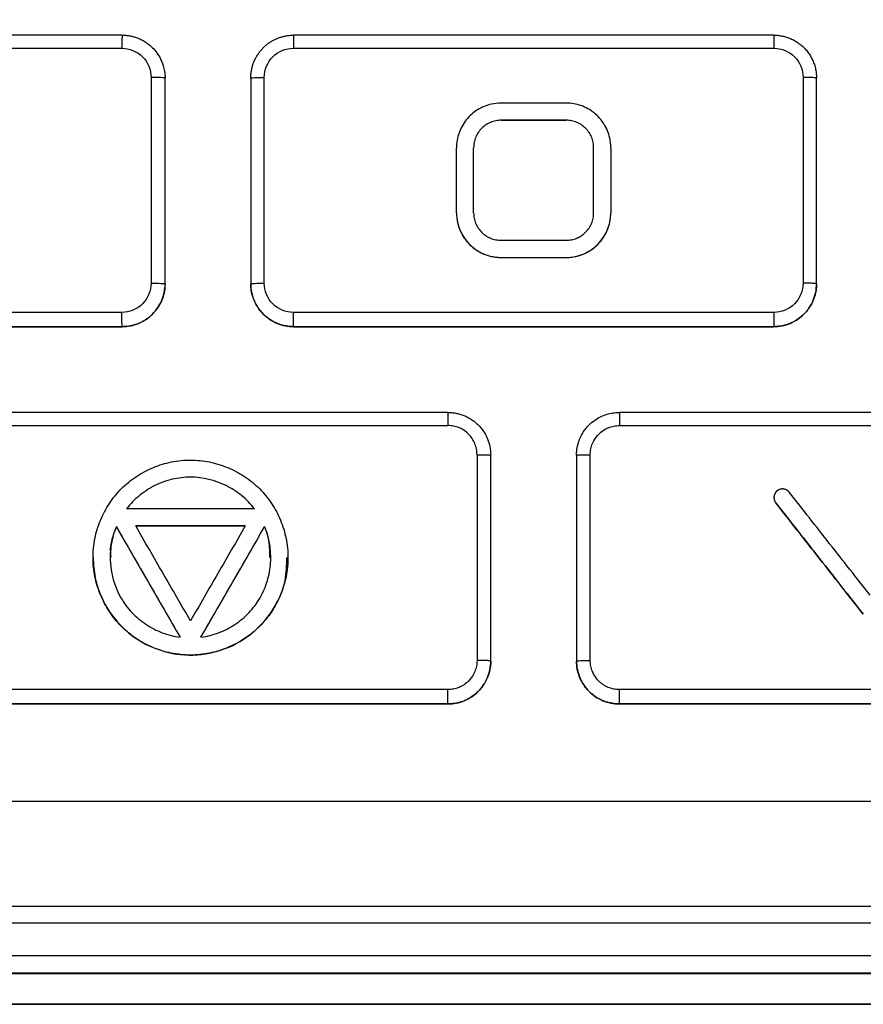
# Model space of a CAD drawing. Header units: millimetres. Extents: x -1111 to 1147, y -743 to 1146.
# Tile 131 of 203: x 240 to 264, y 159 to 188. Entities that reach past the tile are written whole.
import ezdxf

# ---------------------------------------------------------------- set-up
doc = ezdxf.new("R2010")
doc.units = ezdxf.units.MM

msp = doc.modelspace()

# ---------------------------------------------------------------- linework, layer by layer
at = {"color": 7, "linetype": 'Continuous', "lineweight": 25}
for p, q in [((243.613, 186.436), (243.613, 180.436)), ((244.023, 180.419), (244.023, 186.419)), ((246.523, 186.419), (246.523, 180.419)), ((246.916, 180.438), (246.916, 186.437)), ((262.63, 186.437), (262.63, 180.438)), ((263.023, 180.419), (263.023, 186.419)), ((253.823, 185.187), (253.823, 185.187)), ((255.723, 185.187), (255.723, 185.187)), ((252.523, 182.488), (252.523, 184.387)), ((253.023, 182.488), (253.023, 184.387)), ((257.023, 184.387), (257.023, 182.488)), ((252.523, 182.488), (252.523, 182.488)), ((257.023, 182.488), (257.023, 182.488)), ((253.823, 181.188), (253.823, 181.188)), ((255.723, 181.188), (255.723, 181.188)), ((244.023, 180.418), (244.023, 180.419)), ((246.523, 180.419), (246.523, 180.418)), ((263.023, 180.418), (263.023, 180.419)), ((242.773, 179.169), (242.773, 179.168)), ((247.773, 179.168), (247.773, 179.169)), ((261.773, 179.169), (261.773, 179.168)), ((253.122, 175.437), (253.122, 169.438)), ((253.523, 169.42), (253.523, 175.42)), ((256.023, 175.42), (256.023, 169.42)), ((256.424, 169.438), (256.424, 175.437)), ((261.835, 174.033), (261.835, 174.033)), ((242.602, 173.341), (242.602, 173.341)), ((246.928, 173.341), (246.928, 173.341)), ((241.922, 172.437), (241.922, 172.437)), ((247.607, 172.437), (247.607, 172.437)), ((253.523, 169.419), (253.523, 169.42)), ((256.023, 169.42), (256.023, 169.419)), ((252.273, 168.17), (252.273, 168.169)), ((257.273, 168.169), (257.273, 168.17)), ((234.864, 162.272), (274.683, 162.272)), ((274.683, 161.782), (234.864, 161.782)), ((231.581, 160.832), (277.96, 160.832)), ((277.97, 160.322), (231.575, 160.322))]:
    msp.add_line(p, q, dxfattribs=at)
for points, knots in [([(287.773, 192.561), (287.773, 190.238), (287.773, 187.913), (287.773, 185.203), (287.662, 184.833), (287.372, 184.267), (287.231, 184.053), (283.832, 178.165), (280.557, 172.494), (276.744, 165.89), (275.71, 165.32), (261.384, 165.32), (248.116, 165.32), (233.787, 165.32), (232.776, 165.935), (228.971, 172.525), (225.705, 178.181), (222.299, 184.08), (221.941, 184.618), (221.773, 185.234), (221.773, 187.914), (221.773, 190.238), (221.773, 192.561)], [0, 0, 0, 0, 0.067541, 0.067541, 0.078742, 0.078742, 0.086132, 0.086132, 0.276627, 0.276627, 0.307826, 0.307826, 0.692624, 0.692624, 0.723894, 0.723894, 0.913869, 0.913869, 0.922173, 0.93246, 0.93246, 1, 1, 1, 1]), ([(242.773, 187.669), (242.772, 187.669), (242.77, 187.661), (242.768, 187.624), (242.767, 187.595), (242.765, 187.522), (242.764, 187.477), (242.763, 187.383), (242.762, 187.334), (242.762, 187.288)], [0, 0, 0, 0, 0.25, 0.25, 0.5, 0.5, 0.75, 0.75, 1, 1, 1, 1]), ([(242.773, 187.669), (242.807, 187.668), (242.878, 187.666), (242.986, 187.652), (243.098, 187.628), (243.212, 187.591), (243.328, 187.542), (243.442, 187.478), (243.554, 187.398), (243.723, 187.248), (243.89, 187.017), (243.99, 186.736), (244.02, 186.544), (244.022, 186.449), (244.023, 186.419)], [0, 0, 0, 0, 0.052581, 0.108009, 0.166286, 0.227411, 0.291385, 0.358206, 0.427875, 0.500391, 0.70392, 0.855189, 0.953938, 1, 1, 1, 1]), ([(246.523, 186.419), (246.524, 186.458), (246.526, 186.534), (246.543, 186.648), (246.568, 186.758), (246.603, 186.864), (246.647, 186.965), (246.699, 187.061), (246.758, 187.151), (246.824, 187.234), (246.895, 187.311), (246.972, 187.38), (247.053, 187.442), (247.137, 187.497), (247.225, 187.544), (247.314, 187.583), (247.406, 187.615), (247.498, 187.64), (247.59, 187.657), (247.682, 187.667), (247.743, 187.668), (247.773, 187.669)], [0, 0, 0, 0, 0.058946, 0.11719, 0.174731, 0.23157, 0.287707, 0.343141, 0.397874, 0.451905, 0.505235, 0.557863, 0.60979, 0.661017, 0.711543, 0.761368, 0.810493, 0.858919, 0.906645, 0.953672, 1, 1, 1, 1]), ([(247.773, 187.669), (247.772, 187.669), (247.771, 187.661), (247.77, 187.624), (247.769, 187.595), (247.768, 187.522), (247.767, 187.477), (247.766, 187.383), (247.766, 187.333), (247.766, 187.287)], [0, 0, 0, 0, 0.25, 0.25, 0.5, 0.5, 0.75, 0.75, 1, 1, 1, 1]), ([(261.773, 187.669), (261.774, 187.669), (261.775, 187.661), (261.776, 187.624), (261.777, 187.595), (261.779, 187.522), (261.779, 187.477), (261.78, 187.383), (261.78, 187.333), (261.78, 187.287)], [0, 0, 0, 0, 0.25, 0.25, 0.5, 0.5, 0.75, 0.75, 1, 1, 1, 1]), ([(261.773, 187.669), (261.812, 187.668), (261.889, 187.666), (262.006, 187.649), (262.122, 187.621), (262.238, 187.582), (262.351, 187.53), (262.46, 187.466), (262.564, 187.39), (262.661, 187.302), (262.75, 187.202), (262.829, 187.092), (262.897, 186.972), (262.952, 186.843), (262.992, 186.707), (263.018, 186.565), (263.021, 186.468), (263.023, 186.419)], [0, 0, 0, 0, 0.058757, 0.118641, 0.179655, 0.241796, 0.305068, 0.369469, 0.435001, 0.501664, 0.569458, 0.638384, 0.708442, 0.779632, 0.851955, 0.925411, 1, 1, 1, 1]), ([(242.762, 187.288), (242.985, 187.288), (243.207, 187.196), (243.521, 186.881), (243.613, 186.66), (243.613, 186.436)], [0, 0, 0, 0, 0.5, 0.5, 1, 1, 1, 1]), ([(246.916, 186.437), (246.916, 186.659), (247.007, 186.88), (247.322, 187.195), (247.542, 187.287), (247.766, 187.287)], [0, 0, 0, 0, 0.5, 0.5, 1, 1, 1, 1]), ([(261.78, 187.287), (262.002, 187.287), (262.224, 187.195), (262.538, 186.881), (262.63, 186.661), (262.63, 186.437)], [0, 0, 0, 0, 0.5, 0.5, 1, 1, 1, 1]), ([(244.023, 186.419), (244.023, 186.424), (243.979, 186.428), (243.826, 186.435), (243.72, 186.436), (243.613, 186.436)], [0, 0, 0, 0, 0.5, 0.5, 1, 1, 1, 1]), ([(246.523, 186.419), (246.523, 186.421), (246.531, 186.423), (246.57, 186.428), (246.6, 186.43), (246.676, 186.433), (246.722, 186.435), (246.819, 186.436), (246.869, 186.437), (246.916, 186.437)], [0, 0, 0, 0, 0.25, 0.25, 0.5, 0.5, 0.75, 0.75, 1, 1, 1, 1]), ([(263.023, 186.419), (263.023, 186.424), (262.981, 186.428), (262.836, 186.435), (262.734, 186.437), (262.63, 186.437)], [0, 0, 0, 0, 0.5, 0.5, 1, 1, 1, 1]), ([(253.823, 185.687), (253.728, 185.687), (253.632, 185.677), (253.539, 185.656), (253.397, 185.624), (253.258, 185.567), (253.135, 185.49), (253.011, 185.413), (252.899, 185.314), (252.808, 185.2), (252.717, 185.086), (252.645, 184.955), (252.596, 184.818), (252.548, 184.681), (252.523, 184.533), (252.523, 184.387)], [0, 0, 0, 0, 0.139712, 0.139712, 0.139712, 0.354596, 0.354596, 0.354596, 0.569663, 0.569663, 0.569663, 0.784835, 0.784835, 0.784835, 1, 1, 1, 1]), ([(257.023, 184.387), (257.023, 184.484), (257.012, 184.58), (256.991, 184.674), (256.959, 184.816), (256.902, 184.954), (256.825, 185.077), (256.748, 185.201), (256.648, 185.312), (256.535, 185.403), (256.421, 185.494), (256.29, 185.566), (256.153, 185.614), (256.016, 185.662), (255.868, 185.687), (255.723, 185.687)], [0, 0, 0, 0, 0.140885, 0.140885, 0.140885, 0.355818, 0.355818, 0.355818, 0.570587, 0.570587, 0.570587, 0.785292, 0.785292, 0.785292, 1, 1, 1, 1]), ([(253.823, 185.187), (253.797, 185.187), (253.745, 185.185), (253.641, 185.169), (253.515, 185.131), (253.376, 185.057), (253.254, 184.957), (253.154, 184.835), (253.079, 184.696), (253.041, 184.57), (253.025, 184.466), (253.024, 184.414), (253.023, 184.387)], [0, 0, 0, 0, 0.062404, 0.124884, 0.249973, 0.374692, 0.499649, 0.624221, 0.749271, 0.874286, 0.937359, 1, 1, 1, 1]), ([(256.523, 184.387), (256.522, 184.414), (256.521, 184.466), (256.505, 184.569), (256.467, 184.695), (256.393, 184.834), (256.293, 184.956), (256.171, 185.056), (256.032, 185.131), (255.906, 185.169), (255.802, 185.185), (255.749, 185.187), (255.723, 185.187)], [0, 0, 0, 0, 0.062403, 0.124885, 0.249972, 0.374722, 0.499651, 0.624211, 0.749273, 0.874273, 0.937354, 1, 1, 1, 1]), ([(256.523, 182.488), (256.523, 182.805), (256.523, 183.438), (256.523, 184.071), (256.523, 184.387)], [1.03155649, 1.03155649, 1.03155649, 1.03155649, 1.04681341, 1.06202135, 1.06202135, 1.06202135, 1.06202135]), ([(252.523, 182.488), (252.524, 182.459), (252.525, 182.403), (252.533, 182.318), (252.549, 182.22), (252.577, 182.11), (252.628, 181.966), (252.725, 181.776), (252.884, 181.574), (253.095, 181.401), (253.283, 181.3), (253.444, 181.242), (253.568, 181.211), (253.695, 181.191), (253.78, 181.189), (253.823, 181.188)], [0, 0, 0, 0, 0.04162, 0.083187, 0.124879, 0.187286, 0.250083, 0.349678, 0.499636, 0.624161, 0.749189, 0.81157, 0.874306, 0.937371, 1, 1, 1, 1]), ([(252.523, 182.488), (252.523, 182.391), (252.534, 182.295), (252.555, 182.201), (252.587, 182.059), (252.644, 181.921), (252.721, 181.798), (252.798, 181.674), (252.898, 181.563), (253.012, 181.472), (253.125, 181.381), (253.256, 181.309), (253.393, 181.261), (253.53, 181.213), (253.678, 181.188), (253.823, 181.188)], [0, 0, 0, 0, 0.140861, 0.140861, 0.140861, 0.355867, 0.355867, 0.355867, 0.570653, 0.570653, 0.570653, 0.785323, 0.785323, 0.785323, 1, 1, 1, 1]), ([(253.023, 182.488), (253.024, 182.461), (253.025, 182.409), (253.041, 182.306), (253.079, 182.18), (253.153, 182.041), (253.253, 181.919), (253.375, 181.819), (253.514, 181.744), (253.64, 181.706), (253.744, 181.69), (253.797, 181.688), (253.823, 181.688)], [0, 0, 0, 0, 0.062403, 0.124885, 0.249973, 0.374722, 0.499652, 0.624211, 0.749274, 0.874271, 0.937354, 1, 1, 1, 1]), ([(255.723, 181.188), (255.751, 181.188), (255.808, 181.189), (255.893, 181.198), (255.99, 181.214), (256.101, 181.242), (256.245, 181.293), (256.435, 181.39), (256.637, 181.549), (256.81, 181.76), (256.911, 181.948), (256.969, 182.108), (257, 182.233), (257.019, 182.36), (257.022, 182.445), (257.023, 182.488)], [0, 0, 0, 0, 0.041622, 0.083188, 0.124878, 0.187279, 0.250084, 0.349676, 0.499635, 0.624173, 0.749188, 0.811571, 0.874321, 0.937377, 1, 1, 1, 1]), ([(255.723, 181.688), (255.749, 181.688), (255.801, 181.69), (255.905, 181.706), (256.031, 181.744), (256.17, 181.818), (256.292, 181.918), (256.392, 182.04), (256.467, 182.179), (256.505, 182.305), (256.521, 182.409), (256.522, 182.461), (256.523, 182.488)], [0, 0, 0, 0, 0.062404, 0.124884, 0.249973, 0.374692, 0.49965, 0.624222, 0.749272, 0.874286, 0.937359, 1, 1, 1, 1]), ([(255.723, 181.188), (255.818, 181.188), (255.914, 181.198), (256.007, 181.219), (256.149, 181.251), (256.288, 181.308), (256.411, 181.385), (256.535, 181.462), (256.647, 181.561), (256.738, 181.675), (256.829, 181.789), (256.901, 181.92), (256.95, 182.057), (256.998, 182.194), (257.023, 182.342), (257.023, 182.488)], [0, 0, 0, 0, 0.139494, 0.139494, 0.139494, 0.354441, 0.354441, 0.354441, 0.569584, 0.569584, 0.569584, 0.784794, 0.784794, 0.784794, 1, 1, 1, 1]), ([(243.613, 180.436), (243.613, 180.214), (243.522, 179.994), (243.207, 179.679), (242.986, 179.587), (242.763, 179.587)], [0, 0, 0, 0, 0.5, 0.5, 1, 1, 1, 1]), ([(244.023, 180.419), (244.022, 180.382), (244.02, 180.308), (244.005, 180.198), (243.981, 180.09), (243.947, 179.986), (243.906, 179.886), (243.856, 179.791), (243.799, 179.702), (243.735, 179.618), (243.664, 179.541), (243.589, 179.47), (243.508, 179.407), (243.424, 179.351), (243.336, 179.302), (243.245, 179.261), (243.153, 179.227), (243.058, 179.201), (242.963, 179.183), (242.868, 179.171), (242.805, 179.17), (242.773, 179.169)], [0, 0, 0, 0, 0.057009, 0.11353, 0.169563, 0.225109, 0.280167, 0.334739, 0.388824, 0.442422, 0.495535, 0.548162, 0.600303, 0.651959, 0.703131, 0.753818, 0.804021, 0.85374, 0.902976, 0.951729, 1, 1, 1, 1]), ([(242.773, 179.168), (242.938, 179.168), (243.1, 179.201), (243.403, 179.326), (243.541, 179.419), (243.772, 179.649), (243.865, 179.789), (243.99, 180.089), (244.023, 180.253), (244.023, 180.418)], [0, 0, 0, 0, 0.25, 0.25, 0.5, 0.5, 0.75, 0.75, 1, 1, 1, 1]), ([(243.613, 180.436), (243.72, 180.437), (243.826, 180.435), (243.979, 180.429), (244.023, 180.424), (244.023, 180.419)], [0, 0, 0, 0, 0.5, 0.5, 1, 1, 1, 1]), ([(246.523, 180.419), (246.523, 180.424), (246.565, 180.429), (246.71, 180.435), (246.813, 180.438), (246.916, 180.438)], [0, 0, 0, 0, 0.5, 0.5, 1, 1, 1, 1]), ([(247.773, 179.169), (247.737, 179.17), (247.662, 179.172), (247.55, 179.188), (247.436, 179.214), (247.321, 179.252), (247.207, 179.302), (247.095, 179.366), (246.988, 179.444), (246.873, 179.547), (246.758, 179.681), (246.655, 179.849), (246.58, 180.031), (246.532, 180.223), (246.526, 180.354), (246.523, 180.419)], [0, 0, 0, 0, 0.055722, 0.11338, 0.172974, 0.234505, 0.297973, 0.363379, 0.430721, 0.5, 0.599995, 0.699993, 0.799992, 0.899995, 1, 1, 1, 1]), ([(246.523, 180.418), (246.523, 180.253), (246.556, 180.091), (246.681, 179.789), (246.773, 179.65), (247.004, 179.42), (247.143, 179.326), (247.444, 179.201), (247.608, 179.168), (247.773, 179.168)], [0, 0, 0, 0, 0.25, 0.25, 0.5, 0.5, 0.75, 0.75, 1, 1, 1, 1]), ([(247.768, 179.587), (247.545, 179.587), (247.323, 179.679), (247.008, 179.993), (246.916, 180.214), (246.916, 180.438)], [0, 0, 0, 0, 0.5, 0.5, 1, 1, 1, 1]), ([(263.023, 180.419), (263.022, 180.383), (263.02, 180.31), (263.006, 180.202), (262.982, 180.096), (262.949, 179.992), (262.908, 179.891), (262.857, 179.794), (262.799, 179.702), (262.732, 179.615), (262.641, 179.515), (262.516, 179.408), (262.353, 179.306), (262.171, 179.229), (261.976, 179.179), (261.841, 179.173), (261.773, 179.169)], [0, 0, 0, 0, 0.05554, 0.111081, 0.166622, 0.222164, 0.277706, 0.333248, 0.388791, 0.444335, 0.499879, 0.595953, 0.694001, 0.794023, 0.896022, 1, 1, 1, 1]), ([(261.773, 179.168), (261.938, 179.168), (262.1, 179.201), (262.403, 179.326), (262.542, 179.419), (262.772, 179.649), (262.865, 179.789), (262.99, 180.089), (263.023, 180.253), (263.023, 180.418)], [0, 0, 0, 0, 0.25, 0.25, 0.5, 0.5, 0.75, 0.75, 1, 1, 1, 1]), ([(262.63, 180.438), (262.63, 180.215), (262.538, 179.994), (262.223, 179.679), (262.003, 179.587), (261.778, 179.587)], [0, 0, 0, 0, 0.5, 0.5, 1, 1, 1, 1]), ([(263.023, 180.419), (263.023, 180.421), (263.015, 180.424), (262.976, 180.428), (262.947, 180.43), (262.87, 180.434), (262.824, 180.435), (262.727, 180.437), (262.677, 180.438), (262.63, 180.438)], [0, 0, 0, 0, 0.25, 0.25, 0.5, 0.5, 0.75, 0.75, 1, 1, 1, 1]), ([(242.773, 179.169), (242.772, 179.169), (242.77, 179.178), (242.768, 179.22), (242.767, 179.252), (242.765, 179.334), (242.764, 179.384), (242.763, 179.487), (242.763, 179.539), (242.763, 179.587)], [0, 0, 0, 0, 0.25, 0.25, 0.5, 0.5, 0.75, 0.75, 1, 1, 1, 1]), ([(247.773, 179.169), (247.772, 179.169), (247.772, 179.179), (247.77, 179.22), (247.77, 179.252), (247.769, 179.334), (247.768, 179.384), (247.768, 179.486), (247.768, 179.539), (247.768, 179.587)], [0, 0, 0, 0, 0.25, 0.25, 0.5, 0.5, 0.75, 0.75, 1, 1, 1, 1]), ([(261.778, 179.587), (261.778, 179.539), (261.778, 179.486), (261.778, 179.384), (261.777, 179.334), (261.776, 179.252), (261.776, 179.22), (261.774, 179.178), (261.774, 179.169), (261.773, 179.169)], [0, 0, 0, 0, 0.25, 0.25, 0.5, 0.5, 0.75, 0.75, 1, 1, 1, 1]), ([(252.273, 176.67), (252.273, 176.67), (252.272, 176.657), (252.272, 176.61), (252.272, 176.561), (252.271, 176.499), (252.271, 176.407), (252.271, 176.333), (252.271, 176.287)], [-0.000002, -0.000002, -0.000002, -0.000002, 0.249964, 0.37497, 0.499976, 0.624982, 0.749989, 1, 1, 1, 1]), ([(252.273, 176.67), (252.312, 176.669), (252.389, 176.666), (252.506, 176.65), (252.622, 176.622), (252.738, 176.582), (252.85, 176.531), (252.959, 176.467), (253.062, 176.392), (253.159, 176.305), (253.254, 176.199), (253.349, 176.064), (253.438, 175.889), (253.508, 175.67), (253.518, 175.507), (253.523, 175.42)], [0, 0, 0, 0, 0.058872, 0.118782, 0.17973, 0.241716, 0.30474, 0.368803, 0.433906, 0.500048, 0.567381, 0.651058, 0.751065, 0.867385, 1, 1, 1, 1]), ([(256.023, 175.42), (256.024, 175.457), (256.026, 175.53), (256.04, 175.636), (256.062, 175.734), (256.09, 175.826), (256.122, 175.91), (256.158, 175.986), (256.196, 176.056), (256.235, 176.118), (256.275, 176.173), (256.314, 176.222), (256.352, 176.265), (256.424, 176.341), (256.542, 176.44), (256.716, 176.544), (256.899, 176.617), (257.085, 176.662), (257.211, 176.667), (257.273, 176.67)], [0, 0, 0, 0, 0.0571, 0.111392, 0.162878, 0.211557, 0.257428, 0.300492, 0.340748, 0.378195, 0.412835, 0.444666, 0.473688, 0.499902, 0.605362, 0.708101, 0.80812, 0.905419, 1, 1, 1, 1]), ([(257.273, 176.67), (257.273, 176.67), (257.274, 176.661), (257.274, 176.625), (257.274, 176.596), (257.275, 176.522), (257.275, 176.477), (257.275, 176.382), (257.275, 176.333), (257.275, 176.287)], [0, 0, 0, 0, 0.25, 0.25, 0.5, 0.5, 0.75, 0.75, 1, 1, 1, 1]), ([(253.122, 175.437), (253.121, 175.465), (253.119, 175.521), (253.107, 175.604), (253.086, 175.685), (253.049, 175.789), (252.983, 175.913), (252.876, 176.042), (252.747, 176.149), (252.599, 176.227), (252.438, 176.278), (252.327, 176.284), (252.271, 176.287)], [0, 0, 0, 0, 0.062965, 0.125326, 0.187696, 0.250688, 0.37528, 0.50024, 0.624932, 0.749986, 0.874874, 1, 1, 1, 1]), ([(256.424, 175.437), (256.425, 175.465), (256.427, 175.521), (256.44, 175.603), (256.46, 175.684), (256.488, 175.763), (256.547, 175.889), (256.649, 176.025), (256.8, 176.149), (256.948, 176.228), (257.109, 176.278), (257.22, 176.284), (257.275, 176.287)], [0, 0, 0, 0, 0.0625178, 0.1250752, 0.187635, 0.2502291, 0.3134655, 0.499676, 0.6257721, 0.7509704, 0.8755648, 1, 1, 1, 1]), ([(253.122, 175.437), (253.169, 175.437), (253.245, 175.437), (253.343, 175.435), (253.407, 175.432), (253.46, 175.429), (253.51, 175.425), (253.523, 175.422), (253.523, 175.42)], [-0.000002, -0.000002, -0.000002, -0.000002, 0.250009, 0.375016, 0.500022, 0.625028, 0.750034, 1.000023, 1.000023, 1.000023, 1.000023]), ([(256.023, 175.42), (256.023, 175.421), (256.027, 175.423), (256.049, 175.426), (256.086, 175.429), (256.139, 175.432), (256.204, 175.435), (256.301, 175.437), (256.377, 175.437), (256.424, 175.437)], [0.0008475, 0.0008475, 0.0008475, 0.0008475, 0.1258474, 0.2508474, 0.3758474, 0.5008475, 0.6258475, 0.7508475, 1.0000001, 1.0000001, 1.0000001, 1.0000001]), ([(247.607, 172.437), (247.607, 172.531), (247.598, 172.718), (247.556, 172.995), (247.487, 173.266), (247.392, 173.529), (247.273, 173.781), (247.13, 174.02), (246.965, 174.244), (246.779, 174.45), (246.572, 174.637), (246.347, 174.802), (246.107, 174.945), (245.854, 175.064), (245.592, 175.159), (245.321, 175.228), (245.045, 175.27), (244.767, 175.285), (244.489, 175.271), (244.213, 175.229), (243.943, 175.161), (243.68, 175.068), (243.427, 174.949), (243.187, 174.806), (242.961, 174.64), (242.752, 174.452), (242.564, 174.243), (242.397, 174.017), (242.254, 173.777), (242.135, 173.524), (242.041, 173.261), (241.973, 172.991), (241.931, 172.716), (241.917, 172.438), (241.931, 172.159), (241.973, 171.884), (242.042, 171.613), (242.136, 171.351), (242.255, 171.098), (242.397, 170.858), (242.562, 170.633), (242.748, 170.426), (242.955, 170.24), (243.178, 170.074), (243.418, 169.931), (243.669, 169.812), (243.932, 169.717), (244.203, 169.647), (244.48, 169.605), (244.76, 169.59), (245.041, 169.604), (245.318, 169.646), (245.589, 169.714), (245.852, 169.809), (246.105, 169.928), (246.345, 170.07), (246.569, 170.236), (246.777, 170.422), (246.963, 170.629), (247.129, 170.853), (247.272, 171.093), (247.392, 171.345), (247.486, 171.608), (247.556, 171.879), (247.591, 172.11), (247.605, 172.297), (247.607, 172.391), (247.607, 172.437)], [0, 0, 0, 0, 0.015741, 0.031425, 0.047073, 0.062694, 0.078293, 0.093876, 0.109449, 0.125023, 0.140609, 0.156214, 0.171837, 0.187471, 0.203105, 0.218725, 0.234324, 0.249904, 0.265473, 0.281045, 0.296631, 0.312235, 0.327858, 0.343504, 0.359182, 0.374909, 0.390636, 0.406313, 0.42196, 0.437585, 0.453192, 0.468783, 0.484364, 0.499944, 0.515535, 0.531142, 0.546766, 0.562402, 0.578035, 0.593654, 0.609252, 0.624829, 0.640397, 0.65597, 0.671559, 0.687165, 0.70279, 0.718434, 0.734104, 0.749818, 0.765531, 0.781203, 0.796849, 0.812476, 0.828088, 0.843685, 0.859272, 0.87486, 0.890448, 0.906036, 0.921637, 0.937255, 0.952894, 0.968556, 0.98425, 0.992117, 1, 1, 1, 1]), ([(246.629, 173.859), (246.519, 174.003), (246.394, 174.13), (246.118, 174.357), (245.964, 174.455), (245.484, 174.693), (245.125, 174.781), (244.589, 174.782), (244.408, 174.76), (244.06, 174.677), (243.89, 174.615), (243.567, 174.456), (243.416, 174.359), (243.138, 174.133), (243.01, 174.003), (242.901, 173.859)], [0, 0, 0, 0, 0.125, 0.125, 0.25, 0.25, 0.5, 0.5, 0.625, 0.625, 0.75, 0.75, 0.875, 0.875, 1, 1, 1, 1]), ([(246.629, 173.859), (246.519, 174.003), (246.394, 174.13), (246.118, 174.357), (245.964, 174.455), (245.484, 174.693), (245.125, 174.781), (244.589, 174.782), (244.408, 174.76), (244.06, 174.677), (243.89, 174.615), (243.567, 174.456), (243.416, 174.359), (243.138, 174.133), (243.01, 174.003), (242.901, 173.859)], [0, 0, 0, 0, 0.125, 0.125, 0.25, 0.25, 0.5, 0.5, 0.625, 0.625, 0.75, 0.75, 0.875, 0.875, 1, 1, 1, 1]), ([(262.228, 174.342), (262.227, 174.343), (262.226, 174.344), (262.224, 174.347), (262.222, 174.349), (262.22, 174.351), (262.218, 174.354), (262.216, 174.356), (262.214, 174.358), (262.212, 174.36), (262.21, 174.362), (262.207, 174.365), (262.205, 174.367), (262.203, 174.369), (262.201, 174.371), (262.198, 174.373), (262.196, 174.375), (262.193, 174.378), (262.19, 174.38), (262.186, 174.383), (262.182, 174.386), (262.172, 174.394), (262.154, 174.405), (262.131, 174.417), (262.1, 174.429), (262.068, 174.436), (262.035, 174.438), (262.003, 174.437), (261.963, 174.43), (261.925, 174.415), (261.903, 174.402), (261.894, 174.396), (261.892, 174.395), (261.889, 174.393), (261.887, 174.391), (261.884, 174.389), (261.882, 174.388), (261.879, 174.386), (261.877, 174.384), (261.874, 174.382), (261.872, 174.38), (261.87, 174.378), (261.867, 174.376), (261.865, 174.374), (261.863, 174.372), (261.86, 174.37), (261.858, 174.368), (261.856, 174.366), (261.854, 174.364), (261.852, 174.361), (261.85, 174.359), (261.847, 174.357), (261.845, 174.355), (261.843, 174.352), (261.841, 174.35), (261.839, 174.348), (261.837, 174.345), (261.836, 174.343), (261.834, 174.341), (261.832, 174.338), (261.83, 174.336), (261.828, 174.333), (261.826, 174.331), (261.825, 174.328), (261.823, 174.326), (261.821, 174.323), (261.82, 174.32), (261.818, 174.318), (261.816, 174.315), (261.815, 174.313), (261.813, 174.31), (261.812, 174.307), (261.81, 174.304), (261.809, 174.302), (261.808, 174.299), (261.806, 174.296), (261.805, 174.294), (261.804, 174.291), (261.802, 174.288), (261.801, 174.285), (261.8, 174.282), (261.799, 174.279), (261.798, 174.277), (261.797, 174.274), (261.796, 174.271), (261.795, 174.268), (261.794, 174.265), (261.793, 174.262), (261.792, 174.259), (261.791, 174.256), (261.79, 174.253), (261.789, 174.25), (261.789, 174.247), (261.788, 174.244), (261.787, 174.241), (261.786, 174.238), (261.786, 174.235), (261.785, 174.232), (261.785, 174.229), (261.784, 174.226), (261.784, 174.223), (261.783, 174.22), (261.783, 174.217), (261.783, 174.214), (261.782, 174.211), (261.782, 174.208), (261.782, 174.205), (261.782, 174.202), (261.781, 174.199), (261.781, 174.196), (261.781, 174.193), (261.781, 174.19), (261.781, 174.187), (261.781, 174.184), (261.781, 174.181), (261.781, 174.177), (261.782, 174.174), (261.782, 174.171), (261.782, 174.168), (261.782, 174.165), (261.782, 174.162), (261.783, 174.159), (261.783, 174.156), (261.784, 174.153), (261.784, 174.15), (261.784, 174.147), (261.785, 174.144), (261.786, 174.141), (261.786, 174.138), (261.787, 174.135), (261.787, 174.132), (261.788, 174.129), (261.789, 174.126), (261.79, 174.123), (261.79, 174.12), (261.791, 174.117), (261.792, 174.114), (261.793, 174.111), (261.794, 174.108), (261.795, 174.105), (261.796, 174.103), (261.797, 174.1), (261.798, 174.097), (261.799, 174.094), (261.8, 174.091), (261.802, 174.088), (261.803, 174.085), (261.804, 174.083), (261.805, 174.08), (261.807, 174.077), (261.815, 174.061), (261.825, 174.046), (261.835, 174.033)], [0, 0, 0, 0, 0.003891, 0.007785, 0.011683, 0.015584, 0.019487, 0.023394, 0.027302, 0.031213, 0.035125, 0.039039, 0.042953, 0.046869, 0.050785, 0.054702, 0.058618, 0.062534, 0.068798, 0.075058, 0.081315, 0.087566, 0.124957, 0.160707, 0.187538, 0.249863, 0.285643, 0.312422, 0.374801, 0.437185, 0.468429, 0.472344, 0.47626, 0.480176, 0.484092, 0.488008, 0.491924, 0.495839, 0.499753, 0.503666, 0.507577, 0.511487, 0.515394, 0.519298, 0.5232, 0.527099, 0.530994, 0.534886, 0.538776, 0.542669, 0.546566, 0.550466, 0.554369, 0.558274, 0.562182, 0.566092, 0.570003, 0.573916, 0.577831, 0.581746, 0.585662, 0.589578, 0.593495, 0.597411, 0.601326, 0.605241, 0.609154, 0.613066, 0.616976, 0.620884, 0.62479, 0.628693, 0.632594, 0.636491, 0.640385, 0.644275, 0.648166, 0.652061, 0.655959, 0.65986, 0.663764, 0.667671, 0.67158, 0.67549, 0.679403, 0.683316, 0.687231, 0.691147, 0.695063, 0.698979, 0.702895, 0.706811, 0.710726, 0.71464, 0.718553, 0.722464, 0.726373, 0.73028, 0.734185, 0.738087, 0.741985, 0.745881, 0.749773, 0.753663, 0.757556, 0.761452, 0.765351, 0.769254, 0.773159, 0.777067, 0.780976, 0.784888, 0.788801, 0.792715, 0.79663, 0.800546, 0.804462, 0.808379, 0.812295, 0.81621, 0.820125, 0.824038, 0.82795, 0.83186, 0.835768, 0.839674, 0.843578, 0.847478, 0.851375, 0.855269, 0.85916, 0.86305, 0.866945, 0.870843, 0.874744, 0.878647, 0.882554, 0.886462, 0.890373, 0.894285, 0.898199, 0.902113, 0.906029, 0.909945, 0.913861, 0.917777, 0.921693, 0.925608, 0.929522, 0.933435, 0.937346, 1, 1, 1, 1]), ([(264.585, 171.342), (264.192, 171.842), (263.406, 172.842), (262.621, 173.842), (262.228, 174.342)], [0, 0, 0, 0, 0.49998, 1, 1, 1, 1]), ([(264.388, 170.783), (263.962, 171.325), (263.111, 172.408), (262.26, 173.491), (261.835, 174.033)], [0, 0, 0, 0, 0.499979, 1, 1, 1, 1]), ([(261.835, 174.033), (262.264, 173.487), (263.115, 172.403), (263.966, 171.32), (264.388, 170.783)], [0, 0, 0, 0, 0.504278, 1, 1, 1, 1]), ([(246.629, 173.859), (246.007, 173.859), (244.764, 173.859), (243.522, 173.859), (242.901, 173.859)], [0, 0, 0, 0, 0.4999938, 1, 1, 1, 1]), ([(242.602, 173.341), (242.506, 173.087), (242.395, 172.791), (242.436, 172.487), (242.441, 172.444)], [0, 0, 0, 0, 0.8587401, 1, 1, 1, 1]), ([(242.602, 173.341), (242.532, 173.174), (242.483, 173.002), (242.426, 172.649), (242.417, 172.466), (242.451, 171.931), (242.555, 171.577), (242.822, 171.113), (242.932, 170.967), (243.178, 170.707), (243.316, 170.591), (243.615, 170.391), (243.774, 170.309), (244.109, 170.181), (244.286, 170.136), (244.466, 170.112)], [0, 0, 0, 0, 0.125, 0.125, 0.25, 0.25, 0.5, 0.5, 0.625, 0.625, 0.75, 0.75, 0.875, 0.875, 1, 1, 1, 1]), ([(242.602, 173.341), (242.912, 172.803), (243.534, 171.727), (244.155, 170.651), (244.466, 170.112)], [0, 0, 0, 0, 0.5000007, 1, 1, 1, 1]), ([(244.765, 170.592), (244.498, 171.053), (243.965, 171.976), (243.433, 172.899), (243.166, 173.36)], [0, 0, 0, 0, 0.499999, 1, 1, 1, 1]), ([(243.166, 173.36), (243.699, 173.36), (244.764, 173.36), (245.83, 173.36), (246.363, 173.36)], [0, 0, 0, 0, 0.5, 1, 1, 1, 1]), ([(246.363, 173.36), (245.83, 173.36), (244.764, 173.36), (243.699, 173.36), (243.166, 173.36)], [0, 0, 0, 0, 0.499995, 1, 1, 1, 1]), ([(246.363, 173.36), (246.096, 172.899), (245.564, 171.976), (245.031, 171.053), (244.765, 170.592)], [0, 0, 0, 0, 0.5000138, 1, 1, 1, 1]), ([(245.064, 170.112), (245.243, 170.136), (245.416, 170.18), (245.751, 170.306), (245.913, 170.39), (246.211, 170.588), (246.349, 170.704), (246.597, 170.966), (246.704, 171.109), (246.883, 171.418), (246.955, 171.587), (247.057, 171.929), (247.088, 172.107), (247.112, 172.466), (247.103, 172.645), (247.046, 172.998), (246.997, 173.174), (246.928, 173.341)], [0, 0, 0, 0, 0.125, 0.125, 0.25, 0.25, 0.375, 0.375, 0.5, 0.5, 0.625, 0.625, 0.75, 0.75, 0.875, 0.875, 1, 1, 1, 1]), ([(245.064, 170.112), (245.374, 170.651), (245.996, 171.727), (246.617, 172.803), (246.928, 173.341)], [0, 0, 0, 0, 0.4999843, 1, 1, 1, 1]), ([(247.078, 172.44), (247.079, 172.632), (247.079, 172.943), (246.969, 173.231), (246.928, 173.341)], [0, 0, 0, 0, 0.619089, 1, 1, 1, 1]), ([(241.922, 172.438), (241.935, 172.239), (241.969, 171.729), (242.291, 170.94), (242.917, 170.203), (243.765, 169.723), (244.72, 169.538), (245.676, 169.692), (246.541, 170.147), (247.187, 170.862), (247.564, 171.669), (247.57, 172.212), (247.572, 172.44)], [0, 0, 0, 0, 0.06692, 0.172229, 0.281031, 0.388086, 0.494643, 0.603323, 0.708633, 0.817945, 0.923709, 1, 1, 1, 1]), ([(253.122, 169.438), (253.121, 169.41), (253.12, 169.354), (253.107, 169.272), (253.086, 169.191), (253.058, 169.112), (252.999, 168.986), (252.898, 168.85), (252.747, 168.726), (252.598, 168.647), (252.438, 168.597), (252.327, 168.591), (252.271, 168.588)], [0, 0, 0, 0, 0.062519, 0.125075, 0.187637, 0.250232, 0.313489, 0.499679, 0.625303, 0.750344, 0.875093, 1, 1, 1, 1]), ([(253.523, 169.42), (253.522, 169.383), (253.52, 169.311), (253.506, 169.205), (253.484, 169.105), (253.456, 169.011), (253.422, 168.924), (253.383, 168.843), (253.342, 168.77), (253.297, 168.702), (253.252, 168.641), (253.205, 168.586), (253.127, 168.503), (253.007, 168.401), (252.835, 168.297), (252.652, 168.224), (252.464, 168.178), (252.336, 168.173), (252.273, 168.17)], [0, 0, 0, 0, 0.056477, 0.110748, 0.162813, 0.212671, 0.260323, 0.305768, 0.349007, 0.390039, 0.428864, 0.465482, 0.499893, 0.603439, 0.705221, 0.805241, 0.9035, 1, 1, 1, 1]), ([(252.273, 168.169), (252.438, 168.169), (252.6, 168.201), (252.903, 168.327), (253.042, 168.42), (253.272, 168.65), (253.365, 168.789), (253.49, 169.09), (253.523, 169.254), (253.523, 169.419)], [0, 0, 0, 0, 0.25, 0.25, 0.5, 0.5, 0.75, 0.75, 1, 1, 1, 1]), ([(253.523, 169.42), (253.523, 169.421), (253.519, 169.423), (253.498, 169.426), (253.46, 169.43), (253.407, 169.433), (253.343, 169.435), (253.27, 169.436), (253.194, 169.437), (253.146, 169.438), (253.122, 169.438)], [0.0007641, 0.0007641, 0.0007641, 0.0007641, 0.1257641, 0.2507641, 0.3757641, 0.5007641, 0.6257641, 0.7507641, 0.8757641, 1.0000001, 1.0000001, 1.0000001, 1.0000001]), ([(256.023, 169.42), (256.023, 169.425), (256.066, 169.429), (256.215, 169.436), (256.319, 169.438), (256.424, 169.438)], [0, 0, 0, 0, 0.5, 0.5, 1, 1, 1, 1]), ([(257.273, 168.17), (257.238, 168.171), (257.168, 168.173), (257.063, 168.186), (256.958, 168.209), (256.855, 168.24), (256.754, 168.281), (256.656, 168.331), (256.561, 168.39), (256.472, 168.458), (256.378, 168.544), (256.28, 168.655), (256.181, 168.801), (256.098, 168.979), (256.036, 169.189), (256.027, 169.341), (256.023, 169.42)], [0, 0, 0, 0, 0.053322, 0.107203, 0.161643, 0.216643, 0.272202, 0.328322, 0.385003, 0.442244, 0.500047, 0.578899, 0.668327, 0.768324, 0.878884, 1, 1, 1, 1]), ([(256.023, 169.419), (256.023, 169.254), (256.056, 169.092), (256.181, 168.79), (256.273, 168.651), (256.504, 168.42), (256.643, 168.327), (256.944, 168.202), (257.108, 168.169), (257.273, 168.169)], [0, 0, 0, 0, 0.25, 0.25, 0.5, 0.5, 0.75, 0.75, 1, 1, 1, 1]), ([(257.275, 168.588), (257.247, 168.588), (257.19, 168.59), (257.107, 168.603), (257.025, 168.624), (256.946, 168.652), (256.871, 168.688), (256.8, 168.731), (256.734, 168.78), (256.642, 168.863), (256.556, 168.974), (256.48, 169.123), (256.444, 169.244), (256.427, 169.354), (256.425, 169.41), (256.424, 169.438)], [0, 0, 0, 0, 0.063528, 0.126789, 0.189788, 0.252516, 0.314719, 0.376554, 0.438478, 0.500143, 0.655212, 0.749523, 0.874357, 0.937159, 1, 1, 1, 1]), ([(252.273, 168.17), (252.273, 168.17), (252.273, 168.179), (252.272, 168.22), (252.272, 168.252), (252.271, 168.335), (252.271, 168.384), (252.271, 168.487), (252.271, 168.54), (252.271, 168.588)], [0, 0, 0, 0, 0.25, 0.25, 0.5, 0.5, 0.75, 0.75, 1, 1, 1, 1]), ([(257.273, 168.17), (257.273, 168.17), (257.273, 168.174), (257.274, 168.197), (257.274, 168.236), (257.275, 168.291), (257.275, 168.36), (257.275, 168.461), (257.275, 168.54), (257.275, 168.588)], [-0.000003, -0.000003, -0.000003, -0.000003, 0.124958, 0.249964, 0.37497, 0.499977, 0.624983, 0.749989, 0.999999, 0.999999, 0.999999, 0.999999]), ([(231.564, 159.413), (239.295, 159.413), (247.033, 159.414), (262.525, 159.414), (270.261, 159.413), (277.986, 159.413)], [0, 0, 0, 0, 0.5, 0.5, 1, 1, 1, 1]), ([(277.986, 159.412), (270.261, 159.412), (262.525, 159.413), (247.033, 159.413), (239.295, 159.412), (231.564, 159.412)], [0, 0, 0, 0, 0.5, 0.5, 1, 1, 1, 1])]:
    msp.add_open_spline(points, degree=3, knots=knots, dxfattribs=at)
for points in [[(242.773, 187.669), (238.103, 187.669), (233.437, 187.669), (228.773, 187.668)], [(261.773, 187.669), (257.106, 187.669), (252.44, 187.669), (247.773, 187.669)], [(228.75, 187.288), (233.417, 187.288), (238.088, 187.288), (242.762, 187.288)], [(247.766, 187.287), (252.437, 187.287), (257.109, 187.287), (261.78, 187.287)], [(255.723, 185.687), (255.406, 185.687), (254.773, 185.687), (254.14, 185.687), (253.823, 185.687)], [(255.723, 185.187), (255.09, 185.187), (254.456, 185.187), (253.823, 185.187)], [(253.823, 185.187), (254.14, 185.187), (254.773, 185.187), (255.406, 185.187), (255.723, 185.187)], [(253.823, 181.688), (254.456, 181.688), (255.09, 181.688), (255.723, 181.688)], [(253.823, 181.188), (254.456, 181.188), (255.09, 181.188), (255.723, 181.188)], [(253.823, 181.188), (254.14, 181.188), (254.773, 181.188), (255.406, 181.188), (255.723, 181.188)], [(242.763, 179.587), (238.089, 179.587), (233.418, 179.588), (228.751, 179.588)], [(261.778, 179.587), (257.108, 179.587), (252.438, 179.587), (247.768, 179.587)], [(228.773, 179.169), (233.437, 179.169), (238.104, 179.169), (242.773, 179.169)], [(242.773, 179.168), (238.104, 179.168), (233.437, 179.168), (228.773, 179.168)], [(247.773, 179.169), (252.44, 179.169), (257.106, 179.169), (261.773, 179.169)], [(261.773, 179.168), (257.106, 179.168), (252.44, 179.168), (247.773, 179.168)], [(252.273, 176.67), (247.271, 176.67), (242.271, 176.669), (237.273, 176.669)], [(272.273, 176.669), (267.275, 176.669), (262.275, 176.67), (257.273, 176.67)], [(237.258, 176.288), (242.261, 176.287), (247.265, 176.287), (252.271, 176.287)], [(257.275, 176.287), (262.281, 176.287), (267.285, 176.287), (272.288, 176.288)], [(242.602, 173.341), (243.223, 172.265), (243.844, 171.189), (244.466, 170.112)], [(245.064, 170.112), (245.685, 171.189), (246.306, 172.265), (246.928, 173.341)], [(252.271, 168.588), (247.265, 168.588), (242.261, 168.588), (237.259, 168.588)], [(272.287, 168.588), (267.285, 168.588), (262.281, 168.588), (257.275, 168.588)], [(237.273, 168.17), (242.272, 168.17), (247.272, 168.17), (252.273, 168.17)], [(252.273, 168.169), (247.272, 168.169), (242.272, 168.169), (237.273, 168.168)], [(257.273, 168.17), (262.275, 168.17), (267.275, 168.17), (272.273, 168.17)], [(272.273, 168.168), (267.275, 168.169), (262.275, 168.169), (257.273, 168.169)], [(231.575, 160.313), (247.018, 160.314), (262.53, 160.315), (277.97, 160.313)]]:
    msp.add_open_spline(points, degree=3, dxfattribs=at)

doc.saveas('drawing.dxf')
